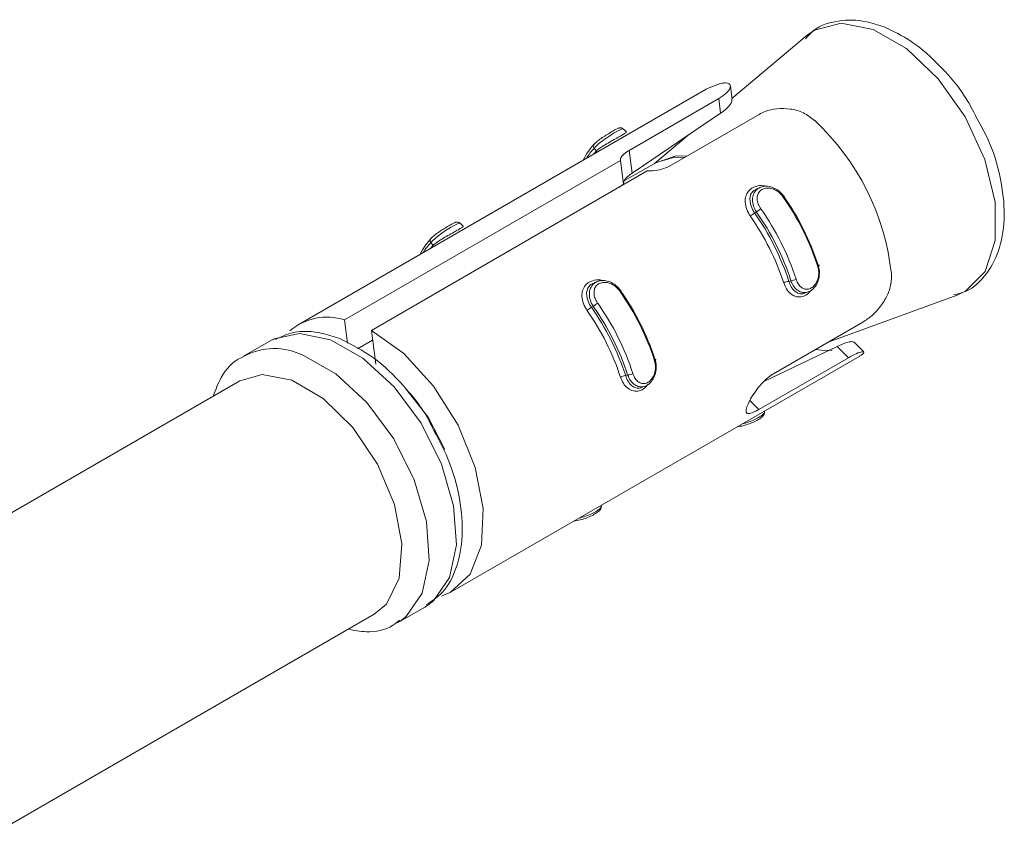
# Model space of a CAD drawing. Header units: millimetres. Extents: x -395 to 418, y -1783 to -26.
# Tile 5 of 35: x -1 to 25, y -1679 to -1658. Entities that reach past the tile are written whole.
import ezdxf

# ---------------------------------------------------------------- set-up
doc = ezdxf.new("R2010")
doc.units = ezdxf.units.MM

msp = doc.modelspace()

# ---------------------------------------------------------------- linework, layer by layer
at = {"color": 7, "linetype": 'Continuous', "lineweight": 15}
for p, q in [((19.93, -1658.276), (17.972, -1659.917)), ((17.299, -1659.678), (6.693, -1665.801)), ((17.975, -1659.935), (17.931, -1659.596)), ((15.298, -1661.268), (17.628, -1659.923)), ((18.675, -1660.333), (16.346, -1661.678)), ((15.232, -1660.799), (15.146, -1660.712)), ((16.826, -1660.878), (15.955, -1661.608)), ((14.374, -1661.366), (14.449, -1661.28)), ((7.898, -1665.672), (15.073, -1661.53)), ((15.073, -1661.53), (15.153, -1662.149)), ((16.006, -1661.579), (15.182, -1662.054)), ((15.771, -1661.803), (8.597, -1665.945)), ((15.153, -1662.149), (15.031, -1662.231)), ((18.724, -1662.223), (18.635, -1662.255)), ((10.989, -1663.248), (10.903, -1663.161)), ((10.132, -1663.815), (10.206, -1663.729)), ((14.481, -1664.672), (14.392, -1664.704)), ((19.867, -1664.977), (19.956, -1664.945)), ((20.47, -1666.252), (23.829, -1665.028)), ((7.898, -1665.672), (7.976, -1666.274)), ((19.047, -1667.073), (21.377, -1665.729)), ((8.236, -1666.422), (8.629, -1666.196)), ((8.597, -1665.945), (8.71, -1666.825)), ((5.985, -1666.209), (5.278, -1666.617)), ((18.813, -1667.262), (20.71, -1666.361)), ((21.395, -1666.506), (21.138, -1666.244)), ((10.692, -1672.729), (21.291, -1666.611)), ((20.999, -1666.655), (18.669, -1668)), ((5.175, -1667.254), (-4.817, -1673.022)), ((15.624, -1667.427), (15.713, -1667.394)), ((18.819, -1668.051), (18.817, -1668.039)), ((14.576, -1670.501), (14.575, -1670.488)), ((9.985, -1673.137), (10.033, -1673.108)), ((-1.46, -1679.167), (8.674, -1673.317)), ((9.278, -1673.546), (9.985, -1673.137)), ((9.334, -1673.511), (9.278, -1673.546))]:
    msp.add_line(p, q, dxfattribs=at)
at = {"color": 7, "linetype": 'Continuous', "lineweight": 0}
for p, q in [((17.628, -1659.923), (17.677, -1660.304)), ((14.449, -1661.28), (14.387, -1661.217)), ((15.298, -1661.268), (15.374, -1661.858)), ((18.559, -1662.89), (18.61, -1662.872)), ((10.206, -1663.729), (10.145, -1663.666)), ((19.451, -1664.672), (19.503, -1664.654)), ((14.316, -1665.339), (14.368, -1665.321)), ((20.999, -1666.655), (20.71, -1666.361)), ((15.209, -1667.121), (15.26, -1667.103)), ((18.669, -1668), (18.437, -1667.764))]:
    msp.add_line(p, q, dxfattribs=at)
at = {"color": 7, "linetype": 'Continuous', "lineweight": 0, "flags": 128}
for points in [[(23.829, -1665.028), (24.041, -1664.929), (24.549, -1664.411), (24.815, -1663.612), (24.813, -1662.61), (24.543, -1661.503), (24.032, -1660.399), (23.33, -1659.407), (22.505, -1658.623), (21.638, -1658.125), (20.814, -1657.961), (20.114, -1658.147), (19.93, -1658.276)], [(15.144, -1660.714), (15.144, -1660.71), (15.098, -1660.717), (15.01, -1660.759), (14.896, -1660.824), (14.77, -1660.905), (14.639, -1660.996), (14.514, -1661.093), (14.412, -1661.189), (14.387, -1661.217), (14.387, -1661.217), (14.387, -1661.217)], [(14.449, -1661.28), (14.459, -1661.296), (14.466, -1661.313)], [(15.969, -1661.6), (16.522, -1661.407), (16.796, -1661.418)], [(16.74, -1661.45), (16.474, -1661.441), (16.006, -1661.579)], [(19.317, -1662.463), (19.324, -1662.456), (19.328, -1662.45), (19.329, -1662.447), (19.326, -1662.446), (19.321, -1662.447), (19.312, -1662.45), (19.301, -1662.455), (19.288, -1662.462)], [(10.901, -1663.163), (10.901, -1663.159), (10.855, -1663.166), (10.767, -1663.208), (10.654, -1663.274), (10.527, -1663.354), (10.396, -1663.445), (10.271, -1663.543), (10.17, -1663.638), (10.145, -1663.666), (10.145, -1663.666), (10.145, -1663.666)], [(10.206, -1663.729), (10.216, -1663.745), (10.223, -1663.762)], [(20.21, -1664.245), (20.221, -1664.247), (20.229, -1664.25), (20.234, -1664.254), (20.235, -1664.26), (20.232, -1664.267), (20.226, -1664.274), (20.216, -1664.282), (20.204, -1664.29)], [(15.075, -1664.913), (15.082, -1664.905), (15.085, -1664.9), (15.086, -1664.896), (15.084, -1664.895), (15.078, -1664.896), (15.07, -1664.899), (15.059, -1664.904), (15.046, -1664.911)], [(7.537, -1666.189), (6.734, -1666.022), (6.07, -1666.164)], [(10.033, -1673.108), (10.213, -1672.971), (10.628, -1672.363), (10.808, -1671.515), (10.737, -1670.504), (10.421, -1669.419), (9.889, -1668.357), (9.188, -1667.411), (8.38, -1666.667), (7.537, -1666.189)], [(6.83, -1666.598), (7.673, -1667.075), (8.481, -1667.819), (9.182, -1668.765), (9.714, -1669.827), (10.029, -1670.912), (10.101, -1671.923), (9.921, -1672.771), (9.506, -1673.379), (9.334, -1673.511)], [(15.967, -1666.695), (15.978, -1666.696), (15.986, -1666.699), (15.991, -1666.704), (15.992, -1666.709), (15.989, -1666.716), (15.983, -1666.723), (15.974, -1666.731), (15.961, -1666.739)]]:
    msp.add_lwpolyline(points, dxfattribs=at)
at = {"color": 7, "linetype": 'Continuous', "lineweight": 15, "flags": 128}
for points in [[(17.299, -1659.678), (17.349, -1659.65), (17.674, -1659.53)], [(17.677, -1660.304), (15.669, -1661.659), (15.374, -1661.858)], [(18.637, -1662.259), (18.54, -1662.307), (18.465, -1662.401), (18.434, -1662.522), (18.449, -1662.666), (18.515, -1662.823), (18.559, -1662.89), (18.559, -1662.89), (18.559, -1662.89)], [(14.394, -1664.708), (14.297, -1664.757), (14.222, -1664.85), (14.191, -1664.971), (14.207, -1665.116), (14.272, -1665.272), (14.316, -1665.339), (14.316, -1665.339), (14.316, -1665.339)], [(6.07, -1666.164), (6.042, -1666.178), (5.985, -1666.209)], [(8.597, -1665.945), (9.441, -1666.547), (10.217, -1667.394), (10.856, -1668.41), (11.3, -1669.504), (11.508, -1670.575), (11.462, -1671.529), (11.165, -1672.278), (10.646, -1672.755), (10.42, -1672.848)], [(20.145, -1666.44), (20.378, -1666.466), (20.578, -1666.462)], [(5.175, -1667.254), (5.76, -1667.091), (6.532, -1667.237)], [(6.532, -1667.237), (7.347, -1667.713), (8.116, -1668.468), (8.756, -1669.42), (9.197, -1670.465), (9.392, -1671.491), (9.32, -1672.387), (8.988, -1673.054), (8.674, -1673.317)], [(9.496, -1667.462), (10.072, -1668.2), (10.505, -1669.038)]]:
    msp.add_lwpolyline(points, dxfattribs=at)
at = {"color": 7, "linetype": 'Continuous', "lineweight": 15}
for centre, radius, start, end in [((15.752, -1665.17), 6.402, 6.193, 47.0045), ((15.591, -1662.232), 1.646, 136.2978, 154.3893), ((15.488, -1662.279), 1.53, 136.0205, 148.2525), ((13.765, -1666.371), 6.767, 17.9113, 35.2862), ((13.932, -1666.274), 6.597, 17.9113, 35.2862), ((13.199, -1666.697), 6.767, 17.9113, 35.2862), ((12.886, -1666.843), 6.775, 18.3486, 34.8488), ((12.86, -1666.858), 6.945, 18.3486, 34.8488), ((13.225, -1666.683), 6.597, 17.9113, 35.2862), ((11.348, -1664.681), 1.646, 136.2978, 154.3893), ((11.246, -1664.728), 1.53, 136.0205, 148.2525), ((9.522, -1668.82), 6.767, 17.9113, 35.2862), ((9.69, -1668.724), 6.597, 17.9113, 35.2862), ((8.643, -1669.293), 6.775, 18.3486, 34.8488), ((8.617, -1669.308), 6.945, 18.3486, 34.8488), ((8.982, -1669.132), 6.597, 17.9113, 35.2862), ((8.957, -1669.147), 6.767, 17.9113, 35.2862), ((7.444, -1667.096), 1.495, 72.2856, 130.2878)]:
    msp.add_arc(centre, radius, start, end, dxfattribs=at)
at = {"color": 7, "linetype": 'Continuous', "lineweight": 0}
for centre, radius, start, end in [((14.449, -1661.162), 0.0822, 125.6429, 221.8662), ((19.035, -1663.329), 0.624, 120.0027, 132.8425), ((18.107, -1662.384), 0.679, 299.9973, 311.7952), ((10.206, -1663.611), 0.0822, 125.6429, 221.8662), ((19.497, -1664.37), 0.284, 271.071, 299.6744), ((19.462, -1664.965), 0.293, 92.0476, 119.7097), ((13.864, -1664.833), 0.679, 299.9973, 311.7952), ((14.792, -1665.778), 0.624, 120.0027, 132.8425), ((6.073, -1668.103), 1.685, 63.3215, 118.5481), ((15.219, -1667.414), 0.293, 92.0476, 119.7097), ((15.255, -1666.819), 0.284, 271.071, 299.6744)]:
    msp.add_arc(centre, radius, start, end, dxfattribs=at)
at = {"color": 7, "linetype": 'Continuous', "lineweight": 15}
for points, knots in [([(21.926, -1658.062), (21.774, -1658.01), (21.37, -1657.874), (20.737, -1657.872), (20.17, -1658.044), (19.949, -1658.293), (19.882, -1658.368)], [0, 0, 0, 0, 0.203314, 0.538114, 0.860313, 1, 1, 1, 1]), ([(24.353, -1660.465), (24.269, -1660.299), (24.018, -1659.799), (23.421, -1659.084), (22.679, -1658.42), (22.162, -1658.174), (21.926, -1658.062)], [0, 0, 0, 0, 0.149554, 0.447406, 0.747359, 1, 1, 1, 1]), ([(17.628, -1659.923), (17.699, -1659.877), (17.84, -1659.784), (17.936, -1659.649), (17.933, -1659.55), (17.839, -1659.504), (17.727, -1659.522), (17.674, -1659.53)], [0, 0, 0, 0, 0.204182, 0.408373, 0.612326, 0.818129, 1, 1, 1, 1]), ([(17.969, -1659.936), (17.967, -1659.968), (17.964, -1660.037), (17.851, -1660.175), (17.73, -1660.265), (17.677, -1660.304)], [0, 0, 0, 0, 0.33875, 0.712517, 1, 1, 1, 1]), ([(20.117, -1660.488), (20.026, -1660.418), (19.843, -1660.276), (19.49, -1660.179), (19.139, -1660.176), (18.861, -1660.239), (18.727, -1660.307), (18.675, -1660.333)], [0, 0, 0, 0, 0.2271129, 0.4549056, 0.6672518, 0.8721247, 1, 1, 1, 1]), ([(23.736, -1665.023), (23.842, -1664.998), (24.187, -1664.916), (24.627, -1664.482), (24.968, -1663.802), (25.087, -1662.951), (24.974, -1661.981), (24.719, -1661.111), (24.444, -1660.626), (24.353, -1660.465)], [0, 0, 0, 0, 0.071832, 0.234073, 0.393083, 0.559487, 0.734732, 0.912066, 1, 1, 1, 1]), ([(15.145, -1660.712), (15.144, -1660.711), (15.136, -1660.699), (15.113, -1660.688), (15.084, -1660.68), (15.058, -1660.681), (15.037, -1660.685), (15.004, -1660.697), (14.954, -1660.722), (14.853, -1660.779), (14.728, -1660.854), (14.596, -1660.939), (14.472, -1661.026), (14.417, -1661.079), (14.389, -1661.105)], [0, 0, 0, 0, 0.005148, 0.0401877, 0.0699069, 0.0970286, 0.1258427, 0.1698898, 0.3019263, 0.43443, 0.571011, 0.7063281, 0.8533947, 1, 1, 1, 1]), ([(15.073, -1661.53), (15.073, -1661.526), (15.071, -1661.488), (15.103, -1661.414), (15.199, -1661.328), (15.278, -1661.28), (15.298, -1661.268)], [0, 0, 0, 0, 0.050273, 0.452071, 0.85448, 1, 1, 1, 1]), ([(16.346, -1661.678), (16.281, -1661.708), (16.151, -1661.769), (15.942, -1661.801), (15.815, -1661.803), (15.771, -1661.803)], [0, 0, 0, 0, 0.395929, 0.791688, 1, 1, 1, 1]), ([(15.374, -1661.858), (15.322, -1661.898), (15.218, -1661.977), (15.155, -1662.075), (15.154, -1662.129), (15.153, -1662.149)], [0, 0, 0, 0, 0.391963, 0.78414, 1, 1, 1, 1]), ([(18.446, -1662.972), (18.429, -1662.946), (18.375, -1662.861), (18.319, -1662.708), (18.308, -1662.533), (18.352, -1662.384), (18.448, -1662.267), (18.596, -1662.195), (18.741, -1662.172), (18.828, -1662.196), (18.849, -1662.202)], [0, 0, 0, 0, 0.070161, 0.225677, 0.373463, 0.512881, 0.650085, 0.794289, 0.949241, 1, 1, 1, 1]), ([(18.61, -1662.872), (18.61, -1662.872), (18.578, -1662.822), (18.526, -1662.715), (18.498, -1662.55), (18.525, -1662.4), (18.604, -1662.284), (18.721, -1662.214), (18.861, -1662.192), (19.011, -1662.218), (19.16, -1662.292), (19.26, -1662.384), (19.307, -1662.447), (19.317, -1662.463), (19.317, -1662.463)], [0, 0, 0, 0, 0.0000378, 0.1122155, 0.2244867, 0.3370987, 0.4455856, 0.5475424, 0.6461678, 0.7467888, 0.8524261, 0.9632515, 0.9999622, 1, 1, 1, 1]), ([(10.903, -1663.161), (10.902, -1663.16), (10.894, -1663.149), (10.87, -1663.137), (10.841, -1663.129), (10.816, -1663.13), (10.794, -1663.134), (10.761, -1663.146), (10.712, -1663.172), (10.611, -1663.229), (10.486, -1663.304), (10.354, -1663.388), (10.23, -1663.475), (10.174, -1663.528), (10.147, -1663.554)], [0, 0, 0, 0, 0.005148, 0.040188, 0.069907, 0.097029, 0.125843, 0.16989, 0.301926, 0.43443, 0.571011, 0.706328, 0.853395, 1, 1, 1, 1]), ([(20.21, -1664.245), (20.21, -1664.245), (20.229, -1664.3), (20.252, -1664.417), (20.236, -1664.598), (20.172, -1664.762), (20.073, -1664.885), (19.956, -1664.954), (19.833, -1664.97), (19.713, -1664.934), (19.604, -1664.846), (19.537, -1664.741), (19.509, -1664.671), (19.503, -1664.654), (19.503, -1664.654)], [0, 0, 0, 0, 0.0000378, 0.1122155, 0.2244867, 0.3370987, 0.4455856, 0.5475424, 0.6461678, 0.7467888, 0.8524261, 0.9632515, 0.9999622, 1, 1, 1, 1]), ([(14.203, -1665.421), (14.186, -1665.395), (14.132, -1665.31), (14.076, -1665.157), (14.065, -1664.983), (14.109, -1664.834), (14.206, -1664.716), (14.354, -1664.645), (14.498, -1664.621), (14.585, -1664.645), (14.607, -1664.651)], [0, 0, 0, 0, 0.070161, 0.225677, 0.373463, 0.512881, 0.650085, 0.794289, 0.949241, 1, 1, 1, 1]), ([(14.368, -1665.321), (14.368, -1665.321), (14.335, -1665.271), (14.283, -1665.164), (14.255, -1664.999), (14.283, -1664.849), (14.362, -1664.733), (14.479, -1664.664), (14.618, -1664.642), (14.768, -1664.667), (14.917, -1664.741), (15.018, -1664.833), (15.064, -1664.896), (15.075, -1664.913), (15.075, -1664.913)], [0, 0, 0, 0, 0.000038, 0.112216, 0.224487, 0.337099, 0.445586, 0.547542, 0.646168, 0.746789, 0.852426, 0.963251, 0.999962, 1, 1, 1, 1]), ([(21.377, -1665.729), (21.456, -1665.676), (21.615, -1665.57), (21.841, -1665.324), (22.016, -1665.041), (22.116, -1664.747), (22.116, -1664.565), (22.116, -1664.48)], [0, 0, 0, 0, 0.204182, 0.408373, 0.612326, 0.818129, 1, 1, 1, 1]), ([(20.036, -1664.897), (20.006, -1664.931), (19.937, -1665.011), (19.8, -1665.076), (19.647, -1665.082), (19.503, -1665.011), (19.387, -1664.883), (19.339, -1664.766), (19.317, -1664.71)], [0, 0, 0, 0, 0.127302, 0.294191, 0.473519, 0.6578, 0.838254, 1, 1, 1, 1]), ([(19.451, -1664.672), (19.451, -1664.672), (19.466, -1664.722), (19.508, -1664.82), (19.598, -1664.934), (19.713, -1664.993), (19.808, -1665.004), (19.858, -1664.978), (19.865, -1664.974)], [0, 0, 0, 0, 0.000081, 0.22209, 0.469093, 0.718403, 0.957206, 1, 1, 1, 1]), ([(7.775, -1666.159), (7.623, -1666.109), (7.218, -1665.974), (6.627, -1665.939), (6.255, -1666.109), (6.103, -1666.179)], [0, 0, 0, 0, 0.263108, 0.697528, 1, 1, 1, 1]), ([(10.168, -1668.438), (10.142, -1668.384), (9.953, -1667.995), (9.436, -1667.359), (8.654, -1666.593), (8.073, -1666.306), (7.775, -1666.159)], [0, 0, 0, 0, 0.049356, 0.359514, 0.671486, 1, 1, 1, 1]), ([(20.71, -1666.361), (20.787, -1666.327), (20.943, -1666.259), (21.096, -1666.228), (21.121, -1666.243), (21.133, -1666.249)], [0, 0, 0, 0, 0.356622, 0.71366, 1, 1, 1, 1]), ([(5.271, -1666.634), (5.253, -1666.641), (5.006, -1666.73), (4.704, -1667.081), (4.551, -1667.486), (4.489, -1667.65)], [0, 0, 0, 0, 0.0445819, 0.6118499, 1, 1, 1, 1]), ([(15.967, -1666.695), (15.967, -1666.695), (15.986, -1666.749), (16.009, -1666.867), (15.993, -1667.048), (15.93, -1667.211), (15.831, -1667.334), (15.713, -1667.404), (15.591, -1667.419), (15.471, -1667.383), (15.361, -1667.295), (15.294, -1667.19), (15.266, -1667.121), (15.26, -1667.103), (15.26, -1667.103)], [0, 0, 0, 0, 0.0000378, 0.1122155, 0.2244867, 0.3370987, 0.4455856, 0.5475424, 0.6461678, 0.7467888, 0.8524261, 0.9632515, 0.9999622, 1, 1, 1, 1]), ([(21.29, -1666.609), (21.303, -1666.603), (21.376, -1666.562), (21.421, -1666.51), (21.365, -1666.493), (21.217, -1666.537), (21.071, -1666.616), (20.999, -1666.655)], [0, 0, 0, 0, 0.054187, 0.323549, 0.561065, 0.785099, 1, 1, 1, 1]), ([(15.793, -1667.346), (15.764, -1667.381), (15.695, -1667.461), (15.558, -1667.526), (15.404, -1667.531), (15.261, -1667.46), (15.144, -1667.332), (15.096, -1667.215), (15.074, -1667.16)], [0, 0, 0, 0, 0.127302, 0.294191, 0.473519, 0.6578, 0.838254, 1, 1, 1, 1]), ([(15.209, -1667.121), (15.209, -1667.121), (15.223, -1667.171), (15.265, -1667.269), (15.355, -1667.384), (15.47, -1667.443), (15.566, -1667.454), (15.615, -1667.427), (15.623, -1667.423)], [0, 0, 0, 0, 0.000081, 0.22209, 0.469093, 0.718403, 0.957206, 1, 1, 1, 1]), ([(18.669, -1668), (18.633, -1668.02), (18.541, -1668.071), (18.426, -1668.113), (18.348, -1668.107), (18.327, -1668.037), (18.363, -1667.907), (18.449, -1667.731), (18.575, -1667.531), (18.733, -1667.331), (18.898, -1667.17), (19.003, -1667.102), (19.047, -1667.073)], [0, 0, 0, 0, 0.067543, 0.17285, 0.279382, 0.387325, 0.494685, 0.600406, 0.705956, 0.813029, 0.921038, 1, 1, 1, 1]), ([(18.113, -1668.445), (18.162, -1668.44), (18.26, -1668.428), (18.422, -1668.375), (18.574, -1668.309), (18.704, -1668.237), (18.776, -1668.177), (18.82, -1668.112), (18.817, -1668.069), (18.816, -1668.053)], [0, 0, 0, 0, 0.172795, 0.34238, 0.497963, 0.662549, 0.83967, 0.941008, 1, 1, 1, 1]), ([(18.251, -1668.365), (18.26, -1668.364), (18.323, -1668.354), (18.449, -1668.31), (18.603, -1668.246), (18.723, -1668.177), (18.795, -1668.115), (18.826, -1668.072), (18.816, -1668.055), (18.815, -1668.052)], [0, 0, 0, 0, 0.032162, 0.232089, 0.424692, 0.605702, 0.780798, 0.959436, 1, 1, 1, 1]), ([(10.026, -1673.073), (10.173, -1672.977), (10.522, -1672.747), (10.839, -1672.112), (10.996, -1671.286), (10.919, -1670.317), (10.647, -1669.327), (10.318, -1668.716), (10.168, -1668.438)], [0, 0, 0, 0, 0.1233, 0.292467, 0.468049, 0.653435, 0.841899, 1, 1, 1, 1]), ([(13.87, -1670.894), (13.919, -1670.889), (14.017, -1670.877), (14.179, -1670.824), (14.332, -1670.759), (14.461, -1670.686), (14.534, -1670.626), (14.578, -1670.561), (14.575, -1670.518), (14.573, -1670.502)], [0, 0, 0, 0, 0.172795, 0.34238, 0.497963, 0.662549, 0.83967, 0.941008, 1, 1, 1, 1]), ([(14.009, -1670.815), (14.017, -1670.813), (14.08, -1670.803), (14.206, -1670.76), (14.36, -1670.695), (14.48, -1670.626), (14.553, -1670.564), (14.584, -1670.522), (14.574, -1670.505), (14.572, -1670.501)], [0, 0, 0, 0, 0.032162, 0.2320888, 0.4246922, 0.6057023, 0.7807979, 0.9594364, 1, 1, 1, 1]), ([(7.994, -1673.709), (8.152, -1673.739), (8.553, -1673.814), (9.036, -1673.721), (9.272, -1673.522), (9.33, -1673.473)], [0, 0, 0, 0, 0.3287587, 0.8340278, 1, 1, 1, 1])]:
    msp.add_open_spline(points, degree=3, knots=knots, dxfattribs=at)
at = {"color": 7, "linetype": 'Continuous', "lineweight": 0}
for points, knots in [([(14.449, -1661.28), (14.449, -1661.28), (14.473, -1661.258), (14.537, -1661.207), (14.671, -1661.123), (14.829, -1661.033), (14.982, -1660.948), (15.106, -1660.877), (15.188, -1660.827), (15.23, -1660.8), (15.228, -1660.803), (15.227, -1660.804)], [0, 0, 0, 0, 0.000047, 0.128559, 0.271539, 0.415855, 0.554088, 0.681614, 0.803505, 0.928994, 1, 1, 1, 1]), ([(19.288, -1662.462), (19.279, -1662.449), (19.24, -1662.398), (19.154, -1662.323), (19.03, -1662.263), (18.905, -1662.242), (18.791, -1662.259), (18.697, -1662.315), (18.636, -1662.409), (18.62, -1662.529), (18.647, -1662.663), (18.697, -1662.747), (18.723, -1662.789)], [0, 0, 0, 0, 0.0372829, 0.1498251, 0.2562826, 0.3564246, 0.453447, 0.553209, 0.659995, 0.7724176, 0.8859158, 1, 1, 1, 1]), ([(10.206, -1663.729), (10.206, -1663.729), (10.23, -1663.707), (10.295, -1663.656), (10.428, -1663.572), (10.586, -1663.482), (10.739, -1663.397), (10.864, -1663.326), (10.946, -1663.276), (10.987, -1663.249), (10.985, -1663.252), (10.985, -1663.253)], [0, 0, 0, 0, 0.000047, 0.128559, 0.271539, 0.415855, 0.554088, 0.681614, 0.803505, 0.928994, 1, 1, 1, 1]), ([(19.638, -1664.616), (19.643, -1664.631), (19.663, -1664.689), (19.714, -1664.776), (19.798, -1664.851), (19.891, -1664.883), (19.988, -1664.872), (20.083, -1664.816), (20.164, -1664.715), (20.217, -1664.581), (20.236, -1664.431), (20.214, -1664.337), (20.204, -1664.29)], [0, 0, 0, 0, 0.0372829, 0.1498251, 0.2562826, 0.3564246, 0.453447, 0.553209, 0.659995, 0.7724176, 0.8859158, 1, 1, 1, 1]), ([(15.046, -1664.911), (15.036, -1664.898), (14.997, -1664.847), (14.912, -1664.773), (14.787, -1664.713), (14.663, -1664.692), (14.548, -1664.709), (14.454, -1664.765), (14.394, -1664.858), (14.378, -1664.979), (14.405, -1665.112), (14.455, -1665.196), (14.48, -1665.238)], [0, 0, 0, 0, 0.037283, 0.149825, 0.256283, 0.356425, 0.453447, 0.553209, 0.659995, 0.772418, 0.885916, 1, 1, 1, 1]), ([(15.395, -1667.066), (15.4, -1667.08), (15.421, -1667.138), (15.472, -1667.225), (15.555, -1667.3), (15.649, -1667.332), (15.746, -1667.322), (15.84, -1667.265), (15.922, -1667.164), (15.975, -1667.03), (15.993, -1666.88), (15.972, -1666.786), (15.961, -1666.739)], [0, 0, 0, 0, 0.037283, 0.149825, 0.256283, 0.356425, 0.453447, 0.553209, 0.659995, 0.772418, 0.885916, 1, 1, 1, 1])]:
    msp.add_open_spline(points, degree=3, knots=knots, dxfattribs=at)

doc.saveas('drawing.dxf')
